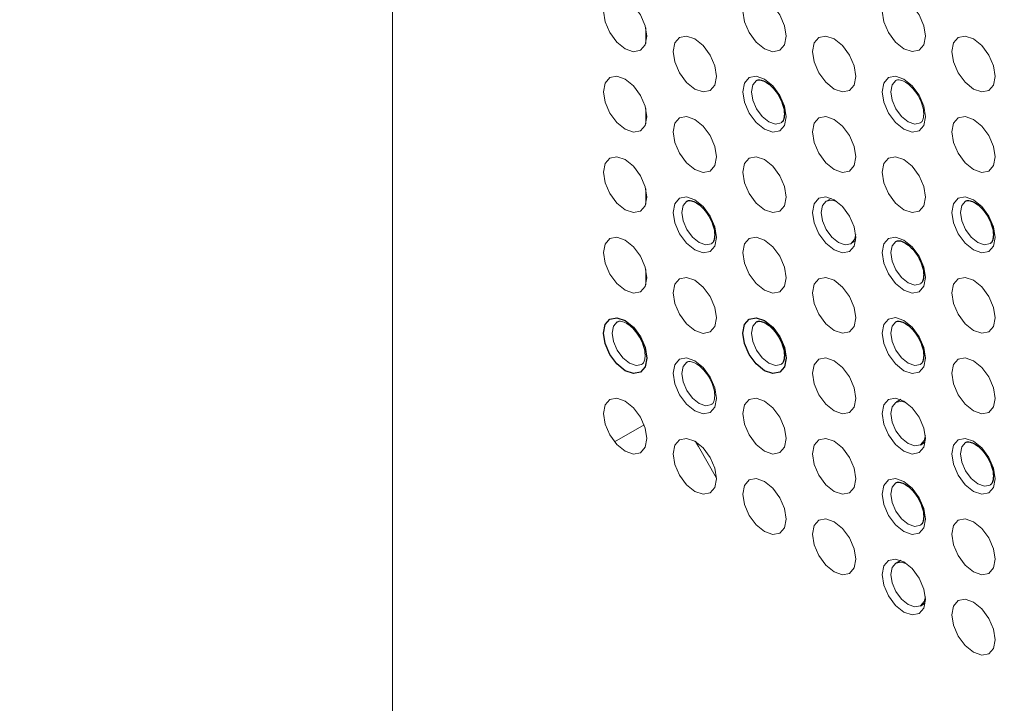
# Paper-space layout '_Isometric' of a CAD drawing. Header units: millimetres. Extents: x -1342 to 1339, y -551 to 2740.
# Tile 38 of 90: x 319 to 359, y 314 to 341. Entities that reach past the tile are written whole.
import ezdxf

# ---------------------------------------------------------------- set-up
doc = ezdxf.new("R2010")
doc.units = ezdxf.units.MM

psp = doc.layouts.new('_Isometric')

# ---------------------------------------------------------------- linework, layer by layer
at = {"color": 144, "linetype": 'Continuous', "lineweight": 18}
for p, q in [((333.899, 678.227), (333.899, 66.95)), ((344.185, 340.468), (344.185, 341.094)), ((344.185, 337.202), (344.185, 337.828)), ((344.185, 333.936), (344.185, 334.562)), ((351.714, 334.176), (351.514, 334.066)), ((352.51, 332.342), (352.705, 332.46)), ((344.185, 330.669), (344.185, 331.296)), ((344.114, 324.99), (342.915, 324.297))]:
    psp.add_line(p, q, dxfattribs=at)
at = {"color": 7, "linetype": 'Continuous', "lineweight": 25}
for p, q in [((354.543, 326.011), (354.343, 325.901)), ((355.338, 324.177), (355.533, 324.295)), ((354.543, 319.479), (354.343, 319.369)), ((355.338, 317.644), (355.533, 317.763))]:
    psp.add_line(p, q, dxfattribs=at)
at = {"color": 144, "linetype": 'Continuous', "lineweight": 18, "flags": 128}
for points in [[(344.228, 340.756), (344.161, 340.406), (343.97, 340.186), (343.684, 340.131), (343.347, 340.248), (343.01, 340.52), (342.724, 340.905), (342.533, 341.345), (342.466, 341.773), (342.533, 342.124), (342.724, 342.344), (343.01, 342.399), (343.347, 342.282), (343.684, 342.01), (343.97, 341.625), (344.161, 341.184), (344.228, 340.756)], [(349.885, 340.757), (349.818, 340.406), (349.627, 340.187), (349.341, 340.131), (349.004, 340.248), (348.667, 340.52), (348.381, 340.906), (348.19, 341.346), (348.123, 341.774), (348.19, 342.124), (348.381, 342.344), (348.667, 342.4), (349.004, 342.283), (349.341, 342.011), (349.627, 341.625), (349.818, 341.185), (349.885, 340.757)], [(355.541, 340.758), (355.474, 340.407), (355.283, 340.187), (354.998, 340.132), (354.661, 340.249), (354.324, 340.521), (354.038, 340.906), (353.847, 341.347), (353.78, 341.774), (353.847, 342.125), (354.038, 342.345), (354.324, 342.4), (354.661, 342.283), (354.998, 342.011), (355.283, 341.626), (355.474, 341.185), (355.541, 340.758)], [(347.056, 339.124), (346.989, 338.773), (346.798, 338.553), (346.512, 338.498), (346.175, 338.615), (345.838, 338.887), (345.552, 339.272), (345.362, 339.713), (345.294, 340.141), (345.362, 340.491), (345.552, 340.711), (345.838, 340.766), (346.175, 340.649), (346.512, 340.377), (346.798, 339.992), (346.989, 339.552), (347.056, 339.124)], [(352.713, 339.124), (352.646, 338.774), (352.455, 338.554), (352.169, 338.498), (351.832, 338.616), (351.495, 338.888), (351.209, 339.273), (351.018, 339.713), (350.951, 340.141), (351.018, 340.492), (351.209, 340.711), (351.495, 340.767), (351.832, 340.65), (352.169, 340.378), (352.455, 339.992), (352.646, 339.552), (352.713, 339.124)], [(358.37, 339.125), (358.303, 338.774), (358.112, 338.554), (357.826, 338.499), (357.489, 338.616), (357.152, 338.888), (356.866, 339.274), (356.675, 339.714), (356.608, 340.142), (356.675, 340.492), (356.866, 340.712), (357.152, 340.767), (357.489, 340.65), (357.826, 340.378), (358.112, 339.993), (358.303, 339.553), (358.37, 339.125)], [(344.228, 337.49), (344.161, 337.14), (343.97, 336.92), (343.684, 336.864), (343.347, 336.982), (343.01, 337.254), (342.724, 337.639), (342.533, 338.079), (342.466, 338.507), (342.533, 338.858), (342.724, 339.078), (343.01, 339.133), (343.347, 339.016), (343.684, 338.744), (343.97, 338.358), (344.161, 337.918), (344.228, 337.49)], [(349.885, 337.491), (349.818, 337.14), (349.627, 336.921), (349.341, 336.865), (349.004, 336.982), (348.667, 337.254), (348.381, 337.64), (348.19, 338.08), (348.123, 338.508), (348.19, 338.858), (348.381, 339.078), (348.667, 339.134), (349.004, 339.016), (349.341, 338.744), (349.627, 338.359), (349.818, 337.919), (349.885, 337.491)], [(355.541, 337.491), (355.474, 337.141), (355.283, 336.921), (354.998, 336.866), (354.661, 336.983), (354.324, 337.255), (354.038, 337.64), (353.847, 338.08), (353.78, 338.508), (353.847, 338.859), (354.038, 339.079), (354.324, 339.134), (354.661, 339.017), (354.998, 338.745), (355.283, 338.36), (355.474, 337.919), (355.541, 337.491)], [(348.683, 338.964), (348.68, 338.962), (348.527, 338.786), (348.473, 338.506), (348.527, 338.164), (348.68, 337.812), (348.908, 337.504), (349.177, 337.287), (349.447, 337.193), (349.675, 337.237), (349.684, 337.242)], [(354.339, 338.964), (354.336, 338.962), (354.184, 338.787), (354.13, 338.507), (354.184, 338.164), (354.336, 337.813), (354.565, 337.505), (354.834, 337.287), (355.104, 337.193), (355.332, 337.238), (355.341, 337.243)], [(347.056, 335.857), (346.989, 335.507), (346.798, 335.287), (346.512, 335.232), (346.175, 335.349), (345.838, 335.621), (345.552, 336.006), (345.362, 336.446), (345.294, 336.874), (345.362, 337.225), (345.552, 337.445), (345.838, 337.5), (346.175, 337.383), (346.512, 337.111), (346.798, 336.726), (346.989, 336.285), (347.056, 335.857)], [(352.713, 335.858), (352.646, 335.507), (352.455, 335.288), (352.169, 335.232), (351.832, 335.349), (351.495, 335.621), (351.209, 336.007), (351.018, 336.447), (350.951, 336.875), (351.018, 337.226), (351.209, 337.445), (351.495, 337.501), (351.832, 337.384), (352.169, 337.112), (352.455, 336.726), (352.646, 336.286), (352.713, 335.858)], [(358.37, 335.859), (358.303, 335.508), (358.112, 335.288), (357.826, 335.233), (357.489, 335.35), (357.152, 335.622), (356.866, 336.007), (356.675, 336.448), (356.608, 336.876), (356.675, 337.226), (356.866, 337.446), (357.152, 337.501), (357.489, 337.384), (357.826, 337.112), (358.112, 336.727), (358.303, 336.286), (358.37, 335.859)], [(344.228, 334.224), (344.161, 333.874), (343.97, 333.654), (343.684, 333.598), (343.347, 333.715), (343.01, 333.987), (342.724, 334.373), (342.533, 334.813), (342.466, 335.241), (342.533, 335.592), (342.724, 335.811), (343.01, 335.867), (343.347, 335.75), (343.684, 335.478), (343.97, 335.092), (344.161, 334.652), (344.228, 334.224)], [(349.885, 334.225), (349.818, 333.874), (349.627, 333.654), (349.341, 333.599), (349.004, 333.716), (348.667, 333.988), (348.381, 334.373), (348.19, 334.814), (348.123, 335.242), (348.19, 335.592), (348.381, 335.812), (348.667, 335.867), (349.004, 335.75), (349.341, 335.478), (349.627, 335.093), (349.818, 334.653), (349.885, 334.225)], [(355.541, 334.225), (355.474, 333.875), (355.283, 333.655), (354.998, 333.599), (354.661, 333.717), (354.324, 333.989), (354.038, 334.374), (353.847, 334.814), (353.78, 335.242), (353.847, 335.593), (354.038, 335.812), (354.324, 335.868), (354.661, 335.751), (354.998, 335.479), (355.283, 335.093), (355.474, 334.653), (355.541, 334.225)], [(347.056, 332.591), (346.989, 332.241), (346.798, 332.021), (346.512, 331.965), (346.175, 332.083), (345.838, 332.355), (345.552, 332.74), (345.362, 333.18), (345.294, 333.608), (345.362, 333.959), (345.552, 334.179), (345.838, 334.234), (346.175, 334.117), (346.512, 333.845), (346.798, 333.459), (346.989, 333.019), (347.056, 332.591)], [(352.713, 332.592), (352.646, 332.241), (352.455, 332.022), (352.169, 331.966), (351.832, 332.083), (351.495, 332.355), (351.209, 332.741), (351.018, 333.181), (350.951, 333.609), (351.018, 333.959), (351.209, 334.179), (351.495, 334.235), (351.832, 334.117), (352.169, 333.845), (352.455, 333.46), (352.646, 333.02), (352.713, 332.592)], [(358.37, 332.592), (358.303, 332.242), (358.112, 332.022), (357.826, 331.967), (357.489, 332.084), (357.152, 332.356), (356.866, 332.741), (356.675, 333.181), (356.608, 333.609), (356.675, 333.96), (356.866, 334.18), (357.152, 334.235), (357.489, 334.118), (357.826, 333.846), (358.112, 333.461), (358.303, 333.02), (358.37, 332.592)], [(345.854, 334.064), (345.851, 334.062), (345.699, 333.887), (345.645, 333.607), (345.699, 333.264), (345.851, 332.913), (346.08, 332.604), (346.349, 332.387), (346.618, 332.293), (346.847, 332.338), (346.856, 332.343)], [(351.938, 334.049), (351.736, 334.107), (351.508, 334.063), (351.355, 333.887), (351.302, 333.607), (351.355, 333.265), (351.508, 332.913), (351.736, 332.605), (352.006, 332.388), (352.275, 332.294), (352.504, 332.338), (352.656, 332.514), (352.707, 332.717)], [(357.168, 334.065), (357.165, 334.063), (357.012, 333.888), (356.959, 333.608), (357.012, 333.266), (357.165, 332.914), (357.393, 332.606), (357.663, 332.388), (357.932, 332.294), (358.161, 332.339), (358.169, 332.344)], [(344.228, 330.958), (344.161, 330.607), (343.97, 330.388), (343.684, 330.332), (343.347, 330.449), (343.01, 330.721), (342.724, 331.107), (342.533, 331.547), (342.466, 331.975), (342.533, 332.325), (342.724, 332.545), (343.01, 332.601), (343.347, 332.484), (343.684, 332.212), (343.97, 331.826), (344.161, 331.386), (344.228, 330.958)], [(349.885, 330.958), (349.818, 330.608), (349.627, 330.388), (349.341, 330.333), (349.004, 330.45), (348.667, 330.722), (348.381, 331.107), (348.19, 331.548), (348.123, 331.975), (348.19, 332.326), (348.381, 332.546), (348.667, 332.601), (349.004, 332.484), (349.341, 332.212), (349.627, 331.827), (349.818, 331.386), (349.885, 330.958)], [(355.541, 330.959), (355.474, 330.608), (355.283, 330.389), (354.998, 330.333), (354.661, 330.45), (354.324, 330.722), (354.038, 331.108), (353.847, 331.548), (353.78, 331.976), (353.847, 332.327), (354.038, 332.546), (354.324, 332.602), (354.661, 332.485), (354.998, 332.213), (355.283, 331.827), (355.474, 331.387), (355.541, 330.959)], [(354.339, 332.432), (354.336, 332.43), (354.184, 332.254), (354.13, 331.974), (354.184, 331.632), (354.336, 331.28), (354.565, 330.972), (354.834, 330.755), (355.104, 330.661), (355.332, 330.705), (355.341, 330.711)], [(347.056, 329.325), (346.989, 328.975), (346.798, 328.755), (346.512, 328.699), (346.175, 328.816), (345.838, 329.089), (345.552, 329.474), (345.362, 329.914), (345.294, 330.342), (345.362, 330.693), (345.552, 330.912), (345.838, 330.968), (346.175, 330.851), (346.512, 330.579), (346.798, 330.193), (346.989, 329.753), (347.056, 329.325)], [(352.713, 329.326), (352.646, 328.975), (352.455, 328.755), (352.169, 328.7), (351.832, 328.817), (351.495, 329.089), (351.209, 329.474), (351.018, 329.915), (350.951, 330.343), (351.018, 330.693), (351.209, 330.913), (351.495, 330.968), (351.832, 330.851), (352.169, 330.579), (352.455, 330.194), (352.646, 329.754), (352.713, 329.326)], [(358.37, 329.326), (358.303, 328.976), (358.112, 328.756), (357.826, 328.7), (357.489, 328.818), (357.152, 329.09), (356.866, 329.475), (356.675, 329.915), (356.608, 330.343), (356.675, 330.694), (356.866, 330.913), (357.152, 330.969), (357.489, 330.852), (357.826, 330.58), (358.112, 330.194), (358.303, 329.754), (358.37, 329.326)], [(343.026, 329.165), (343.023, 329.163), (342.87, 328.987), (342.816, 328.707), (342.87, 328.365), (343.023, 328.013), (343.251, 327.705), (343.521, 327.488), (343.79, 327.394), (344.018, 327.438), (344.027, 327.443)], [(348.683, 329.165), (348.68, 329.163), (348.527, 328.988), (348.473, 328.708), (348.527, 328.365), (348.68, 328.014), (348.908, 327.705), (349.177, 327.488), (349.447, 327.394), (349.675, 327.439), (349.684, 327.444)], [(355.541, 327.693), (355.474, 327.342), (355.283, 327.123), (354.998, 327.067), (354.661, 327.184), (354.324, 327.456), (354.038, 327.842), (353.847, 328.282), (353.78, 328.71), (353.847, 329.06), (354.038, 329.28), (354.324, 329.336), (354.661, 329.218), (354.998, 328.946), (355.283, 328.561), (355.474, 328.121), (355.541, 327.693)], [(354.339, 329.166), (354.336, 329.164), (354.184, 328.988), (354.13, 328.708), (354.184, 328.366), (354.336, 328.014), (354.565, 327.706), (354.834, 327.489), (355.104, 327.395), (355.332, 327.439), (355.341, 327.444)], [(347.056, 326.059), (346.989, 325.708), (346.798, 325.489), (346.512, 325.433), (346.175, 325.55), (345.838, 325.822), (345.552, 326.208), (345.362, 326.648), (345.294, 327.076), (345.362, 327.426), (345.552, 327.646), (345.838, 327.702), (346.175, 327.585), (346.512, 327.313), (346.798, 326.927), (346.989, 326.487), (347.056, 326.059)], [(345.854, 327.532), (345.851, 327.53), (345.699, 327.354), (345.645, 327.074), (345.699, 326.732), (345.851, 326.38), (346.08, 326.072), (346.349, 325.855), (346.618, 325.761), (346.847, 325.805), (346.856, 325.811)], [(352.713, 326.06), (352.646, 325.709), (352.455, 325.489), (352.169, 325.434), (351.832, 325.551), (351.495, 325.823), (351.209, 326.208), (351.018, 326.649), (350.951, 327.076), (351.018, 327.427), (351.209, 327.647), (351.495, 327.702), (351.832, 327.585), (352.169, 327.313), (352.455, 326.928), (352.646, 326.487), (352.713, 326.06)], [(358.37, 326.06), (358.303, 325.71), (358.112, 325.49), (357.826, 325.434), (357.489, 325.551), (357.152, 325.823), (356.866, 326.209), (356.675, 326.649), (356.608, 327.077), (356.675, 327.428), (356.866, 327.647), (357.152, 327.703), (357.489, 327.586), (357.826, 327.314), (358.112, 326.928), (358.303, 326.488), (358.37, 326.06)], [(344.228, 324.426), (344.161, 324.075), (343.97, 323.855), (343.684, 323.8), (343.347, 323.917), (343.01, 324.189), (342.724, 324.574), (342.533, 325.015), (342.466, 325.443), (342.533, 325.793), (342.724, 326.013), (343.01, 326.068), (343.347, 325.951), (343.684, 325.679), (343.97, 325.294), (344.161, 324.854), (344.228, 324.426)], [(349.885, 324.426), (349.818, 324.076), (349.627, 323.856), (349.341, 323.8), (349.004, 323.918), (348.667, 324.19), (348.381, 324.575), (348.19, 325.015), (348.123, 325.443), (348.19, 325.794), (348.381, 326.013), (348.667, 326.069), (349.004, 325.952), (349.341, 325.68), (349.627, 325.294), (349.818, 324.854), (349.885, 324.426)], [(355.541, 324.427), (355.474, 324.076), (355.283, 323.856), (354.998, 323.801), (354.661, 323.918), (354.324, 324.19), (354.038, 324.576), (353.847, 325.016), (353.78, 325.444), (353.847, 325.794), (354.038, 326.014), (354.324, 326.069), (354.661, 325.952), (354.998, 325.68), (355.283, 325.295), (355.474, 324.855), (355.541, 324.427)], [(354.766, 325.884), (354.565, 325.942), (354.336, 325.898), (354.184, 325.722), (354.13, 325.442), (354.184, 325.1), (354.336, 324.748), (354.565, 324.44), (354.834, 324.222), (355.104, 324.129), (355.332, 324.173), (355.485, 324.349), (355.535, 324.552)], [(347.056, 322.793), (346.989, 322.442), (346.798, 322.223), (346.512, 322.167), (346.175, 322.284), (345.838, 322.556), (345.552, 322.942), (345.362, 323.382), (345.294, 323.81), (345.362, 324.16), (345.552, 324.38), (345.838, 324.436), (346.175, 324.318), (346.512, 324.046), (346.798, 323.661), (346.989, 323.221), (347.056, 322.793)], [(347.056, 322.82), (346.328, 324.104), (346.197, 324.306)], [(352.713, 322.793), (352.646, 322.443), (352.455, 322.223), (352.169, 322.168), (351.832, 322.285), (351.495, 322.557), (351.209, 322.942), (351.018, 323.382), (350.951, 323.81), (351.018, 324.161), (351.209, 324.381), (351.495, 324.436), (351.832, 324.319), (352.169, 324.047), (352.455, 323.662), (352.646, 323.221), (352.713, 322.793)], [(358.37, 322.794), (358.303, 322.443), (358.112, 322.224), (357.826, 322.168), (357.489, 322.285), (357.152, 322.557), (356.866, 322.943), (356.675, 323.383), (356.608, 323.811), (356.675, 324.161), (356.866, 324.381), (357.152, 324.437), (357.489, 324.32), (357.826, 324.047), (358.112, 323.662), (358.303, 323.222), (358.37, 322.794)], [(357.168, 324.267), (357.165, 324.265), (357.012, 324.089), (356.959, 323.809), (357.012, 323.467), (357.165, 323.115), (357.393, 322.807), (357.663, 322.59), (357.932, 322.496), (358.161, 322.54), (358.169, 322.546)], [(349.885, 321.16), (349.818, 320.809), (349.627, 320.59), (349.341, 320.534), (349.004, 320.651), (348.667, 320.923), (348.381, 321.309), (348.19, 321.749), (348.123, 322.177), (348.19, 322.528), (348.381, 322.747), (348.667, 322.803), (349.004, 322.686), (349.341, 322.414), (349.627, 322.028), (349.818, 321.588), (349.885, 321.16)], [(355.541, 321.161), (355.474, 320.81), (355.283, 320.59), (354.998, 320.535), (354.661, 320.652), (354.324, 320.924), (354.038, 321.309), (353.847, 321.75), (353.78, 322.178), (353.847, 322.528), (354.038, 322.748), (354.324, 322.803), (354.661, 322.686), (354.998, 322.414), (355.283, 322.029), (355.474, 321.588), (355.541, 321.161)], [(354.339, 322.633), (354.336, 322.632), (354.184, 322.456), (354.13, 322.176), (354.184, 321.834), (354.336, 321.482), (354.565, 321.174), (354.834, 320.956), (355.104, 320.863), (355.332, 320.907), (355.341, 320.912)], [(352.713, 319.527), (352.646, 319.177), (352.455, 318.957), (352.169, 318.901), (351.832, 319.019), (351.495, 319.291), (351.209, 319.676), (351.018, 320.116), (350.951, 320.544), (351.018, 320.895), (351.209, 321.114), (351.495, 321.17), (351.832, 321.053), (352.169, 320.781), (352.455, 320.395), (352.646, 319.955), (352.713, 319.527)], [(358.37, 319.528), (358.303, 319.177), (358.112, 318.957), (357.826, 318.902), (357.489, 319.019), (357.152, 319.291), (356.866, 319.677), (356.675, 320.117), (356.608, 320.545), (356.675, 320.895), (356.866, 321.115), (357.152, 321.171), (357.489, 321.053), (357.826, 320.781), (358.112, 320.396), (358.303, 319.956), (358.37, 319.528)], [(355.541, 317.894), (355.474, 317.544), (355.283, 317.324), (354.998, 317.269), (354.661, 317.386), (354.324, 317.658), (354.038, 318.043), (353.847, 318.483), (353.78, 318.911), (353.847, 319.262), (354.038, 319.482), (354.324, 319.537), (354.661, 319.42), (354.998, 319.148), (355.283, 318.763), (355.474, 318.322), (355.541, 317.894)], [(354.772, 319.349), (354.565, 319.41), (354.336, 319.365), (354.184, 319.19), (354.13, 318.91), (354.184, 318.568), (354.336, 318.216), (354.565, 317.908), (354.834, 317.69), (355.104, 317.596), (355.332, 317.641), (355.485, 317.816), (355.534, 318.011)], [(358.37, 316.262), (358.303, 315.911), (358.112, 315.691), (357.826, 315.636), (357.489, 315.753), (357.152, 316.025), (356.866, 316.41), (356.675, 316.851), (356.608, 317.279), (356.675, 317.629), (356.866, 317.849), (357.152, 317.904), (357.489, 317.787), (357.826, 317.515), (358.112, 317.13), (358.303, 316.69), (358.37, 316.262)]]:
    psp.add_lwpolyline(points, dxfattribs=at)
at = {"color": 7, "linetype": 'Continuous', "lineweight": 25, "flags": 128}
for points in [[(344.228, 327.692), (344.161, 327.341), (343.97, 327.122), (343.684, 327.066), (343.347, 327.183), (343.01, 327.455), (342.724, 327.841), (342.533, 328.281), (342.466, 328.709), (342.533, 329.059), (342.724, 329.279), (343.01, 329.335), (343.347, 329.217), (343.684, 328.945), (343.97, 328.56), (344.161, 328.12), (344.228, 327.692)], [(349.885, 327.692), (349.818, 327.342), (349.627, 327.122), (349.341, 327.067), (349.004, 327.184), (348.667, 327.456), (348.381, 327.841), (348.19, 328.281), (348.123, 328.709), (348.19, 329.06), (348.381, 329.28), (348.667, 329.335), (349.004, 329.218), (349.341, 328.946), (349.627, 328.56), (349.818, 328.12), (349.885, 327.692)]]:
    psp.add_lwpolyline(points, dxfattribs=at)
at = {"color": 7, "linetype": 'Continuous', "lineweight": 25}
for points, knots in [([(293.899, -11.39), (292.016, -14.792), (288.329, -21.453), (283.679, -31.633), (279.739, -41.603), (276.483, -51.35), (273.492, -62.003), (270.934, -73.458), (268.94, -85.573), (267.647, -96.978), (266.915, -107.63), (266.622, -117.497), (266.667, -127.015), (267.003, -136.053), (267.568, -144.479), (268.234, -151.714), (268.891, -157.545), (269.474, -162.097), (269.948, -165.491), (270.328, -168.055), (270.642, -170.093), (270.975, -172.18), (271.425, -174.887), (272.054, -178.484), (272.907, -183.065), (274.028, -188.661), (275.433, -195.143), (277.074, -202.118), (278.886, -209.258), (280.826, -216.388), (283.52, -225.677), (287.124, -237.089), (291.82, -250.566), (296.91, -263.954), (302.286, -277.03), (307.756, -289.441), (313.1, -300.859), (318.181, -311.165), (322.911, -320.343), (327.245, -328.441), (330.487, -334.304), (332.843, -338.48), (334.58, -341.523), (336.682, -345.157), (339.233, -349.495), (342.25, -354.53), (345.65, -360.08), (349.259, -365.837), (352.914, -371.535), (356.552, -377.081), (360.168, -382.476), (365.499, -390.264), (372.517, -400.16), (381.221, -411.854), (389.634, -422.649), (397.149, -431.881), (403.67, -439.603), (409.122, -445.867), (414.055, -451.383), (418.477, -456.206), (422.371, -460.36), (425.745, -463.888), (428.901, -467.133), (432.296, -470.565), (436.381, -474.61), (441.31, -479.367), (447.109, -484.791), (453.751, -490.774), (461.551, -497.495), (470.533, -504.818), (480.772, -512.599), (491.928, -520.385), (502.577, -527.075), (512.459, -532.634), (521.116, -537.004), (529.577, -540.762), (537.523, -543.81), (544.87, -546.189), (551.621, -547.979), (557.78, -549.261), (563.352, -550.116), (568.349, -550.621), (573.015, -550.863), (577.741, -550.874), (582.876, -550.595), (588.468, -549.917), (594.335, -548.748), (599.632, -547.23), (604.047, -545.626), (607.779, -544.045), (611.694, -542.134), (616.267, -539.551), (620.989, -536.418), (625.48, -532.954), (629.293, -529.632), (632.697, -526.348), (635.902, -522.957), (638.776, -519.633), (641.417, -516.336), (643.888, -513.038), (646.459, -509.357), (649.115, -505.263), (651.843, -500.725), (654.626, -495.714), (657.326, -490.439), (659.645, -485.537), (661.488, -481.391), (662.86, -478.153), (663.922, -475.552), (664.695, -473.605), (665.289, -472.075), (665.996, -470.228), (667.001, -467.531), (668.306, -463.883), (670.541, -457.336), (673.458, -447.979), (676.423, -437.171), (678.877, -427.258), (680.935, -418.198), (682.966, -408.414), (684.959, -397.859), (686.898, -386.495), (688.771, -374.285), (690.368, -362.617), (691.728, -351.627), (692.872, -341.515), (693.915, -331.393), (694.82, -321.746), (695.536, -313.425), (696.096, -306.433), (696.528, -300.697), (696.884, -295.731), (697.169, -291.554), (697.39, -288.181), (697.559, -285.536), (697.683, -283.533), (697.779, -281.966), (697.854, -280.714), (697.921, -279.601), (697.984, -278.518), (698.052, -277.358), (698.178, -275.151), (698.375, -271.619), (698.634, -266.712), (698.911, -261.127), (699.199, -254.913), (699.499, -247.886), (699.806, -239.963), (700.111, -231.113), (700.405, -221.295), (700.672, -210.563), (700.92, -198.75), (701.124, -185.944), (701.276, -172.107), (701.363, -157.592), (701.381, -142.419), (701.327, -126.613), (701.194, -109.822), (700.972, -92.024), (700.656, -73.199), (700.248, -53.736), (699.747, -33.658), (699.155, -12.991), (698.46, 8.645), (697.658, 31.26), (696.801, 53.476), (695.906, 75.191), (694.992, 96.207), (694.017, 117.603), (692.994, 139.165), (691.934, 160.772), (690.347, 192.182), (688.181, 233.383), (685.49, 282.813), (682.854, 330.522), (680.321, 376.389), (677.845, 421.863), (675.465, 466.84), (673.231, 510.968), (671.176, 554.16), (669.326, 596.339), (667.7, 637.692), (666.402, 675.895), (665.41, 710.978), (664.69, 742.981), (664.188, 774.244), (663.916, 804.732), (663.887, 834.412), (664.112, 863.25), (664.589, 890.482), (665.302, 916.123), (666.23, 940.193), (667.402, 963.465), (668.823, 985.919), (670.5, 1007.537), (672.216, 1025.936), (673.864, 1041.259), (675.338, 1053.611), (676.889, 1065.374), (678.481, 1076.377), (680.082, 1086.515), (681.756, 1096.298), (683.496, 1105.672), (685.288, 1114.585), (687.004, 1122.512), (688.68, 1129.762), (690.299, 1136.312), (691.837, 1142.14), (693.189, 1146.974), (694.332, 1150.865), (695.247, 1153.859), (695.917, 1155.986), (696.289, 1157.142), (696.452, 1157.645), (696.545, 1157.932), (696.744, 1158.542), (697.087, 1159.582), (697.648, 1161.259), (698.448, 1163.592), (699.488, 1166.52), (701.134, 1170.972), (703.537, 1177.058), (706.97, 1184.925), (710.531, 1192.216), (714.02, 1198.691), (717.058, 1203.911), (720.005, 1208.625), (722.639, 1212.588), (724.854, 1215.755), (726.618, 1218.183), (727.914, 1219.918), (728.926, 1221.245), (729.899, 1222.501), (731.091, 1224.014), (732.98, 1226.351), (734.907, 1228.673), (736.355, 1230.31), (736.787, 1230.798)], [0, 0, 0, 0, 0.004123, 0.008074, 0.011864, 0.015499, 0.018986, 0.023625, 0.027987, 0.032071, 0.035877, 0.0394, 0.042636, 0.046075, 0.0491, 0.051703, 0.053882, 0.055408, 0.056638, 0.057569, 0.058198, 0.058858, 0.059842, 0.061152, 0.062789, 0.06486, 0.067299, 0.069937, 0.072584, 0.075242, 0.077908, 0.083019, 0.088155, 0.093312, 0.09848, 0.103414, 0.107951, 0.112086, 0.115814, 0.119093, 0.121995, 0.12304, 0.124264, 0.125773, 0.127567, 0.12969, 0.132101, 0.134581, 0.137011, 0.139391, 0.141721, 0.144, 0.149541, 0.154756, 0.159645, 0.16421, 0.167496, 0.170451, 0.173082, 0.175395, 0.177431, 0.179152, 0.180598, 0.182254, 0.184295, 0.186719, 0.189545, 0.192741, 0.19622, 0.200482, 0.20504, 0.209861, 0.214908, 0.218383, 0.221921, 0.225254, 0.228307, 0.231099, 0.233645, 0.235962, 0.238058, 0.239942, 0.241623, 0.243368, 0.245338, 0.247537, 0.249909, 0.252372, 0.254034, 0.255581, 0.257358, 0.259406, 0.262104, 0.264477, 0.266612, 0.268591, 0.270603, 0.272688, 0.27434, 0.276154, 0.278143, 0.280315, 0.282678, 0.285245, 0.288023, 0.290666, 0.292556, 0.294141, 0.295407, 0.296345, 0.296967, 0.297626, 0.299025, 0.30087, 0.302875, 0.308389, 0.314113, 0.317981, 0.322127, 0.326581, 0.331356, 0.336467, 0.341928, 0.347755, 0.352059, 0.356554, 0.36117, 0.365445, 0.369278, 0.372119, 0.374629, 0.376801, 0.378625, 0.380098, 0.381214, 0.382085, 0.382718, 0.383264, 0.383722, 0.384174, 0.38468, 0.385241, 0.387066, 0.389312, 0.391678, 0.394391, 0.397457, 0.400884, 0.404762, 0.409032, 0.413705, 0.41879, 0.424297, 0.430237, 0.436619, 0.442971, 0.449724, 0.456886, 0.464464, 0.472467, 0.480899, 0.489249, 0.497991, 0.507127, 0.516661, 0.526593, 0.535175, 0.544033, 0.553043, 0.562064, 0.57109, 0.580117, 0.601363, 0.622513, 0.641603, 0.660516, 0.679206, 0.697632, 0.715755, 0.733222, 0.750326, 0.767035, 0.783319, 0.796437, 0.80923, 0.821685, 0.833788, 0.845527, 0.856891, 0.867869, 0.877584, 0.886961, 0.895992, 0.904672, 0.912996, 0.920961, 0.925841, 0.930572, 0.935097, 0.939273, 0.943111, 0.946629, 0.950385, 0.953743, 0.956728, 0.95936, 0.96195, 0.964141, 0.965959, 0.967424, 0.968552, 0.969355, 0.96984, 0.969866, 0.969927, 0.970166, 0.970561, 0.971109, 0.972075, 0.97322, 0.974452, 0.977168, 0.980211, 0.983581, 0.98577, 0.988012, 0.989997, 0.991696, 0.993106, 0.994153, 0.994937, 0.995453, 0.995969, 0.996671, 0.997561, 0.999273, 1, 1, 1, 1]), ([(348.687, 338.958), (348.694, 338.965), (348.731, 338.997), (348.843, 338.996), (349.07, 338.909), (349.312, 338.716), (349.542, 338.433), (349.718, 338.095), (349.802, 337.799), (349.809, 337.647), (349.811, 337.593)], [0, 0, 0, 0, 0.043075, 0.199558, 0.33368, 0.475174, 0.620289, 0.769412, 0.918571, 1, 1, 1, 1]), ([(349.811, 337.593), (349.807, 337.53), (349.796, 337.387), (349.739, 337.278), (349.694, 337.258), (349.678, 337.25)], [0, 0, 0, 0, 0.335488, 0.760573, 1, 1, 1, 1]), ([(345.858, 334.058), (345.866, 334.065), (345.902, 334.097), (346.015, 334.096), (346.241, 334.01), (346.484, 333.817), (346.714, 333.533), (346.889, 333.196), (346.973, 332.899), (346.98, 332.747), (346.983, 332.693)], [0, 0, 0, 0, 0.043075, 0.199558, 0.33368, 0.475174, 0.620289, 0.769412, 0.918571, 1, 1, 1, 1]), ([(357.172, 334.059), (357.18, 334.066), (357.216, 334.098), (357.329, 334.097), (357.555, 334.011), (357.798, 333.818), (358.027, 333.534), (358.203, 333.197), (358.287, 332.9), (358.294, 332.748), (358.297, 332.694)], [0, 0, 0, 0, 0.043075, 0.199558, 0.33368, 0.475174, 0.620289, 0.769412, 0.918571, 1, 1, 1, 1]), ([(346.983, 332.693), (346.978, 332.63), (346.968, 332.487), (346.91, 332.378), (346.866, 332.358), (346.85, 332.351)], [0, 0, 0, 0, 0.3354883, 0.7605726, 1, 1, 1, 1]), ([(358.297, 332.694), (358.292, 332.631), (358.281, 332.488), (358.224, 332.379), (358.18, 332.359), (358.164, 332.352)], [0, 0, 0, 0, 0.335488, 0.760573, 1, 1, 1, 1]), ([(354.343, 332.426), (354.351, 332.433), (354.388, 332.465), (354.5, 332.464), (354.727, 332.377), (354.969, 332.185), (355.199, 331.901), (355.374, 331.563), (355.458, 331.267), (355.466, 331.115), (355.468, 331.061)], [0, 0, 0, 0, 0.043075, 0.199558, 0.33368, 0.475174, 0.620289, 0.769412, 0.918571, 1, 1, 1, 1]), ([(355.468, 331.061), (355.463, 330.998), (355.453, 330.855), (355.395, 330.746), (355.351, 330.726), (355.335, 330.718)], [0, 0, 0, 0, 0.335488, 0.760573, 1, 1, 1, 1]), ([(348.687, 329.159), (348.694, 329.166), (348.731, 329.198), (348.843, 329.197), (349.07, 329.111), (349.312, 328.918), (349.542, 328.634), (349.718, 328.297), (349.802, 328), (349.809, 327.848), (349.811, 327.794)], [0, 0, 0, 0, 0.043075, 0.199558, 0.33368, 0.475174, 0.620289, 0.769412, 0.918571, 1, 1, 1, 1]), ([(354.343, 329.16), (354.351, 329.167), (354.388, 329.199), (354.5, 329.198), (354.727, 329.111), (354.969, 328.918), (355.199, 328.635), (355.374, 328.297), (355.458, 328.001), (355.466, 327.849), (355.468, 327.795)], [0, 0, 0, 0, 0.043075, 0.199558, 0.33368, 0.475174, 0.620289, 0.769412, 0.918571, 1, 1, 1, 1]), ([(349.811, 327.794), (349.807, 327.731), (349.796, 327.588), (349.739, 327.479), (349.694, 327.459), (349.678, 327.452)], [0, 0, 0, 0, 0.335488, 0.760573, 1, 1, 1, 1]), ([(355.468, 327.795), (355.463, 327.732), (355.453, 327.589), (355.395, 327.48), (355.351, 327.46), (355.335, 327.452)], [0, 0, 0, 0, 0.3354883, 0.7605726, 1, 1, 1, 1]), ([(357.172, 324.261), (357.18, 324.268), (357.216, 324.3), (357.329, 324.299), (357.555, 324.212), (357.798, 324.019), (358.027, 323.736), (358.203, 323.398), (358.287, 323.102), (358.294, 322.95), (358.297, 322.896)], [0, 0, 0, 0, 0.043075, 0.199558, 0.33368, 0.475174, 0.620289, 0.769412, 0.918571, 1, 1, 1, 1]), ([(354.343, 322.627), (354.351, 322.634), (354.388, 322.666), (354.5, 322.666), (354.727, 322.579), (354.969, 322.386), (355.199, 322.102), (355.374, 321.765), (355.458, 321.468), (355.466, 321.316), (355.468, 321.263)], [0, 0, 0, 0, 0.043075, 0.199558, 0.33368, 0.475174, 0.620289, 0.769412, 0.918571, 1, 1, 1, 1]), ([(358.297, 322.896), (358.292, 322.833), (358.281, 322.69), (358.224, 322.581), (358.18, 322.561), (358.164, 322.553)], [0, 0, 0, 0, 0.335488, 0.760573, 1, 1, 1, 1]), ([(355.468, 321.263), (355.463, 321.199), (355.453, 321.056), (355.395, 320.948), (355.351, 320.927), (355.335, 320.92)], [0, 0, 0, 0, 0.3354883, 0.7605726, 1, 1, 1, 1])]:
    psp.add_open_spline(points, degree=3, knots=knots, dxfattribs=at)
at = {"color": 144, "linetype": 'Continuous', "lineweight": 18}
for points, knots in [([(354.343, 338.958), (354.351, 338.965), (354.388, 338.997), (354.5, 338.996), (354.727, 338.91), (354.969, 338.717), (355.199, 338.433), (355.374, 338.096), (355.458, 337.799), (355.466, 337.647), (355.468, 337.593)], [0, 0, 0, 0, 0.043075, 0.199558, 0.33368, 0.475174, 0.620289, 0.769412, 0.918571, 1, 1, 1, 1]), ([(355.468, 337.593), (355.463, 337.53), (355.453, 337.387), (355.395, 337.278), (355.351, 337.258), (355.335, 337.251)], [0, 0, 0, 0, 0.335488, 0.760573, 1, 1, 1, 1]), ([(343.03, 329.159), (343.038, 329.165), (343.074, 329.198), (343.187, 329.197), (343.413, 329.11), (343.656, 328.917), (343.885, 328.634), (344.061, 328.296), (344.145, 327.999), (344.152, 327.848), (344.154, 327.794)], [0, 0, 0, 0, 0.043075, 0.199558, 0.33368, 0.475174, 0.620289, 0.769412, 0.918571, 1, 1, 1, 1]), ([(344.154, 327.794), (344.15, 327.731), (344.139, 327.588), (344.082, 327.479), (344.038, 327.458), (344.022, 327.451)], [0, 0, 0, 0, 0.3354883, 0.7605726, 1, 1, 1, 1]), ([(345.858, 327.526), (345.866, 327.533), (345.902, 327.565), (346.015, 327.564), (346.241, 327.477), (346.484, 327.285), (346.714, 327.001), (346.889, 326.663), (346.973, 326.367), (346.98, 326.215), (346.983, 326.161)], [0, 0, 0, 0, 0.043075, 0.199558, 0.33368, 0.475174, 0.620289, 0.769412, 0.918571, 1, 1, 1, 1]), ([(346.983, 326.161), (346.978, 326.098), (346.968, 325.955), (346.91, 325.846), (346.866, 325.826), (346.85, 325.818)], [0, 0, 0, 0, 0.3354883, 0.7605726, 1, 1, 1, 1])]:
    psp.add_open_spline(points, degree=3, knots=knots, dxfattribs=at)

doc.saveas('drawing.dxf')
